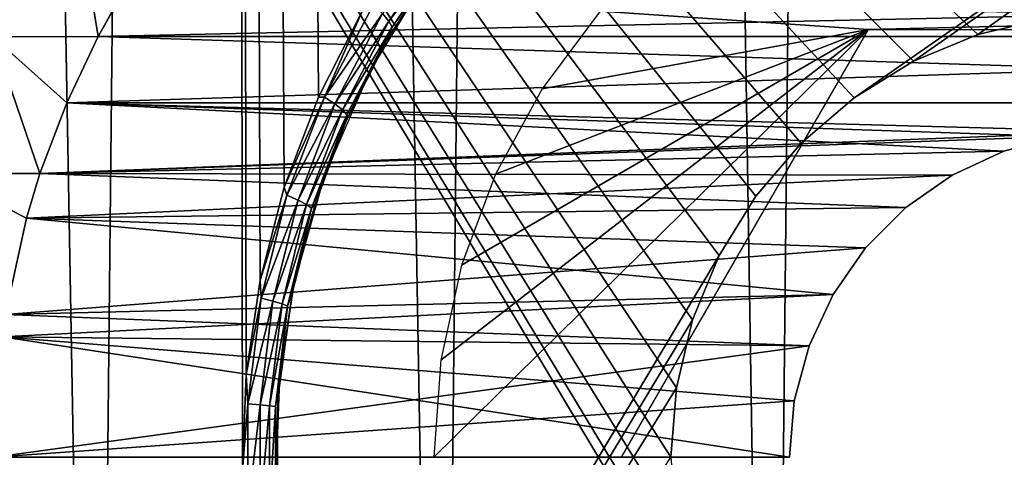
# Model space of a CAD drawing. Header units: millimetres. Extents: x -24 to 30, y -64 to 68.
# Tile 85 of 149: x 9.45 to 14.44, y 11 to 13.22. Entities that reach past the tile are written whole.
import ezdxf

# ---------------------------------------------------------------- set-up
doc = ezdxf.new("R2010")
doc.units = ezdxf.units.MM
doc.header["$LTSCALE"] = 52.148148
for name, color, linetype in [('1', 7, 'CONTINUOUS'), ('147', 7, 'CONTINUOUS'), ('2', 7, 'CONTINUOUS'), ('22', 7, 'CONTINUOUS'), ('4', 7, 'CONTINUOUS'), ('5', 7, 'CONTINUOUS'), ('8', 7, 'CONTINUOUS'), ('82', 7, 'CONTINUOUS'), ('83', 7, 'CONTINUOUS'), ('85', 7, 'CONTINUOUS')]:
    doc.layers.add(name, color=color, linetype=linetype)

msp = doc.modelspace()

# ---------------------------------------------------------------- linework, layer by layer
at = {"layer": '1', "color": 253, "linetype": 'Continuous', "true_color": 0xaab4c3}
for points in [[(8.0243, 5, -23.1487), (8.6878, 68.2, -22.9079), (9.834, 5, -22.4397), (8.0243, 5, -23.1487)], [(8.6878, 68.2, -22.9079), (10.503, 68.2, -22.1345), (9.834, 5, -22.4397), (8.6878, 68.2, -22.9079)], [(9.834, 5, -22.4397), (10.503, 68.2, -22.1345), (11.5819, 5, -21.5896), (9.834, 5, -22.4397)], [(10.503, 68.2, -22.1345), (12.25, 68.2, -21.2176), (11.5819, 5, -21.5896), (10.503, 68.2, -22.1345)], [(11.5819, 5, -21.5896), (12.25, 68.2, -21.2176), (13.2568, 5, -20.6035), (11.5819, 5, -21.5896)], [(12.25, 68.2, -21.2176), (13.9176, 68.2, -20.1631), (13.2568, 5, -20.6035), (12.25, 68.2, -21.2176)], [(13.2568, 5, -20.6035), (13.9176, 68.2, -20.1631), (14.8484, 5, -19.4878), (13.2568, 5, -20.6035)], [(13.9176, 68.2, -20.1631), (15.4949, 68.2, -18.9778), (14.8484, 5, -19.4878), (13.9176, 68.2, -20.1631)]]:
    msp.add_3dface(points, dxfattribs=at)
at = {"layer": '147', "color": 18, "linetype": 'Continuous', "true_color": 0x000000}
for points in [[(12.3927, 13.2593, 12.7), (12.0977, 12.8652, 12.7), (13.75, 13.1651, 12.7), (12.3927, 13.2593, 12.7)], [(17.6073, 13.2593, 12.7), (12.3927, 13.2593, 12.7), (13.75, 13.1651, 12.7), (17.6073, 13.2593, 12.7)], [(16.25, 13.1651, 12.7), (17.6073, 13.2593, 12.7), (13.75, 13.1651, 12.7), (16.25, 13.1651, 12.7)], [(11.5851, 11.491, 12.7), (11.55, 11, 12.7), (13.75, 13.1651, 12.7), (11.5851, 11.491, 12.7)], [(13.75, 13.1651, 12.7), (11.55, 11, 12.7), (12.5, 11, 12.7), (13.75, 13.1651, 12.7)], [(11.6897, 11.972, 12.7), (11.5851, 11.491, 12.7), (13.75, 13.1651, 12.7), (11.6897, 11.972, 12.7)], [(11.8618, 12.4332, 12.7), (11.6897, 11.972, 12.7), (13.75, 13.1651, 12.7), (11.8618, 12.4332, 12.7)], [(12.0977, 12.8652, 12.7), (11.8618, 12.4332, 12.7), (13.75, 13.1651, 12.7), (12.0977, 12.8652, 12.7)]]:
    msp.add_3dface(points, dxfattribs=at)
at = {"layer": '2', "color": 253, "linetype": 'Continuous', "true_color": 0xaab4c3}
for points in [[(8.0243, 5, 23.1487), (9.834, 5, 22.4397), (8.6878, 68.2, 22.9079), (8.0243, 5, 23.1487)], [(8.6878, 68.2, 22.9079), (9.834, 5, 22.4397), (10.503, 68.2, 22.1345), (8.6878, 68.2, 22.9079)], [(9.834, 5, 22.4397), (10.58, 10.9368, 22.0978), (10.503, 68.2, 22.1345), (9.834, 5, 22.4397)], [(10.9656, 12.8233, 21.909), (11.189, 13.2618, 21.7958), (10.503, 68.2, 22.1345), (10.9656, 12.8233, 21.909)], [(10.7923, 12.3669, 21.9949), (10.9656, 12.8233, 21.909), (10.503, 68.2, 22.1345), (10.7923, 12.3669, 21.9949)], [(10.67, 11.8974, 22.0545), (10.7923, 12.3669, 21.9949), (10.503, 68.2, 22.1345), (10.67, 11.8974, 22.0545)], [(10.5991, 11.4189, 22.0887), (10.67, 11.8974, 22.0545), (10.503, 68.2, 22.1345), (10.5991, 11.4189, 22.0887)], [(10.58, 10.9368, 22.0978), (10.5991, 11.4189, 22.0887), (10.503, 68.2, 22.1345), (10.58, 10.9368, 22.0978)]]:
    msp.add_3dface(points, dxfattribs=at)
at = {"layer": '22', "color": 253, "linetype": 'Continuous', "true_color": 0xaab4c3}
for points in [[(11.6032, 13.6208, 21.5063), (11.2889, 13.2465, 21.7202), (11.322, 13.2088, 21.66), (11.6032, 13.6208, 21.5063)], [(11.6032, 13.6208, 21.5063), (11.322, 13.2088, 21.66), (11.6138, 13.5851, 21.4373), (11.6032, 13.6208, 21.5063)], [(11.6138, 13.5851, 21.4373), (11.322, 13.2088, 21.66), (11.3385, 13.1778, 21.5899), (11.6138, 13.5851, 21.4373)], [(11.5638, 13.5009, 21.3886), (11.6138, 13.5851, 21.4373), (11.3385, 13.1778, 21.5899), (11.5638, 13.5009, 21.3886)], [(11.3123, 13.1127, 21.5289), (11.5638, 13.5009, 21.3886), (11.3385, 13.1778, 21.5899), (11.3123, 13.1127, 21.5289)], [(11.2415, 13.2885, 21.7664), (11.189, 13.2618, 21.7958), (10.9956, 12.824, 21.8923), (11.2415, 13.2885, 21.7664)], [(11.2415, 13.2885, 21.7664), (10.9956, 12.824, 21.8923), (11.2889, 13.2465, 21.7202), (11.2415, 13.2885, 21.7664)], [(11.189, 13.2618, 21.7958), (10.9656, 12.8233, 21.909), (10.9956, 12.824, 21.8923), (11.189, 13.2618, 21.7958)], [(11.2889, 13.2465, 21.7202), (10.9956, 12.824, 21.8923), (11.0487, 12.7902, 21.8455), (11.2889, 13.2465, 21.7202)], [(11.2889, 13.2465, 21.7202), (11.0487, 12.7902, 21.8455), (11.322, 13.2088, 21.66), (11.2889, 13.2465, 21.7202)], [(11.322, 13.2088, 21.66), (11.0487, 12.7902, 21.8455), (11.0873, 12.7597, 21.7845), (11.322, 13.2088, 21.66)], [(11.322, 13.2088, 21.66), (11.0873, 12.7597, 21.7845), (11.3385, 13.1778, 21.5899), (11.322, 13.2088, 21.66)], [(11.3385, 13.1778, 21.5899), (11.0873, 12.7597, 21.7845), (11.1089, 12.7344, 21.7135), (11.3385, 13.1778, 21.5899)], [(11.3123, 13.1127, 21.5289), (11.3385, 13.1778, 21.5899), (11.1089, 12.7344, 21.7135), (11.3123, 13.1127, 21.5289)], [(11.1062, 12.7031, 21.6408), (11.3123, 13.1127, 21.5289), (11.1089, 12.7344, 21.7135), (11.1062, 12.7031, 21.6408)], [(10.9656, 12.8233, 21.909), (10.7923, 12.3669, 21.9949), (10.9956, 12.824, 21.8923), (10.9656, 12.8233, 21.909)], [(10.9956, 12.824, 21.8923), (10.7923, 12.3669, 21.9949), (10.8048, 12.3272, 21.9874), (10.9956, 12.824, 21.8923)], [(10.9956, 12.824, 21.8923), (10.8048, 12.3272, 21.9874), (11.0487, 12.7902, 21.8455), (10.9956, 12.824, 21.8923)], [(11.0487, 12.7902, 21.8455), (10.8048, 12.3272, 21.9874), (10.8623, 12.3024, 21.9402), (11.0487, 12.7902, 21.8455)], [(11.0487, 12.7902, 21.8455), (10.8623, 12.3024, 21.9402), (11.0873, 12.7597, 21.7845), (11.0487, 12.7902, 21.8455)], [(11.0873, 12.7597, 21.7845), (10.8623, 12.3024, 21.9402), (10.9053, 12.28, 21.8786), (11.0873, 12.7597, 21.7845)], [(11.0873, 12.7597, 21.7845), (10.9053, 12.28, 21.8786), (11.1089, 12.7344, 21.7135), (11.0873, 12.7597, 21.7845)], [(11.1089, 12.7344, 21.7135), (10.9053, 12.28, 21.8786), (10.9308, 12.2613, 21.8069), (11.1089, 12.7344, 21.7135)], [(11.1062, 12.7031, 21.6408), (11.1089, 12.7344, 21.7135), (10.9308, 12.2613, 21.8069), (11.1062, 12.7031, 21.6408)], [(10.9463, 12.2768, 21.7256), (11.1062, 12.7031, 21.6408), (10.9308, 12.2613, 21.8069), (10.9463, 12.2768, 21.7256)], [(10.7923, 12.3669, 21.9949), (10.67, 11.8974, 22.0545), (10.8048, 12.3272, 21.9874), (10.7923, 12.3669, 21.9949)], [(10.8048, 12.3272, 21.9874), (10.67, 11.8974, 22.0545), (10.6745, 11.8062, 22.0512), (10.8048, 12.3272, 21.9874)], [(10.8048, 12.3272, 21.9874), (10.6745, 11.8062, 22.0512), (10.8623, 12.3024, 21.9402), (10.8048, 12.3272, 21.9874)], [(10.8623, 12.3024, 21.9402), (10.6745, 11.8062, 22.0512), (10.735, 11.7911, 22.0036), (10.8623, 12.3024, 21.9402)], [(10.8623, 12.3024, 21.9402), (10.735, 11.7911, 22.0036), (10.9053, 12.28, 21.8786), (10.8623, 12.3024, 21.9402)], [(10.9053, 12.28, 21.8786), (10.735, 11.7911, 22.0036), (10.7809, 11.7774, 21.9417), (10.9053, 12.28, 21.8786)], [(10.9053, 12.28, 21.8786), (10.7809, 11.7774, 21.9417), (10.9308, 12.2613, 21.8069), (10.9053, 12.28, 21.8786)], [(10.8335, 11.8382, 21.7844), (10.9463, 12.2768, 21.7256), (10.9308, 12.2613, 21.8069), (10.8335, 11.8382, 21.7844)], [(10.9308, 12.2613, 21.8069), (10.7809, 11.7774, 21.9417), (10.8093, 11.7659, 21.8695), (10.9308, 12.2613, 21.8069)], [(10.8335, 11.8382, 21.7844), (10.9308, 12.2613, 21.8069), (10.8093, 11.7659, 21.8695), (10.8335, 11.8382, 21.7844)], [(10.67, 11.8974, 22.0545), (10.5991, 11.4189, 22.0887), (10.6745, 11.8062, 22.0512), (10.67, 11.8974, 22.0545)], [(10.768, 11.3913, 21.8182), (10.8335, 11.8382, 21.7844), (10.8093, 11.7659, 21.8695), (10.768, 11.3913, 21.8182)], [(10.6745, 11.8062, 22.0512), (10.5991, 11.4189, 22.0887), (10.6084, 11.2704, 22.0832), (10.6745, 11.8062, 22.0512)], [(10.6745, 11.8062, 22.0512), (10.6084, 11.2704, 22.0832), (10.735, 11.7911, 22.0036), (10.6745, 11.8062, 22.0512)], [(10.735, 11.7911, 22.0036), (10.6084, 11.2704, 22.0832), (10.6704, 11.2653, 22.0355), (10.735, 11.7911, 22.0036)], [(10.735, 11.7911, 22.0036), (10.6704, 11.2653, 22.0355), (10.7809, 11.7774, 21.9417), (10.735, 11.7911, 22.0036)], [(10.7809, 11.7774, 21.9417), (10.6704, 11.2653, 22.0355), (10.7179, 11.2607, 21.9733), (10.7809, 11.7774, 21.9417)], [(10.7809, 11.7774, 21.9417), (10.7179, 11.2607, 21.9733), (10.8093, 11.7659, 21.8695), (10.7809, 11.7774, 21.9417)], [(10.8093, 11.7659, 21.8695), (10.7179, 11.2607, 21.9733), (10.7476, 11.2568, 21.9009), (10.8093, 11.7659, 21.8695)], [(10.768, 11.3913, 21.8182), (10.8093, 11.7659, 21.8695), (10.7476, 11.2568, 21.9009), (10.768, 11.3913, 21.8182)], [(10.5991, 11.4189, 22.0887), (10.58, 10.9368, 22.0978), (10.6084, 11.2704, 22.0832), (10.5991, 11.4189, 22.0887)], [(10.7504, 10.941, 21.8272), (10.768, 11.3913, 21.8182), (10.7476, 11.2568, 21.9009), (10.7504, 10.941, 21.8272)], [(10.6084, 11.2704, 22.0832), (10.58, 10.9368, 22.0978), (10.6084, 10.7295, 22.0832), (10.6084, 11.2704, 22.0832)], [(10.6084, 11.2704, 22.0832), (10.6084, 10.7295, 22.0832), (10.6704, 11.2653, 22.0355), (10.6084, 11.2704, 22.0832)], [(10.6704, 11.2653, 22.0355), (10.6084, 10.7295, 22.0832), (10.6704, 10.7346, 22.0355), (10.6704, 11.2653, 22.0355)], [(10.6704, 11.2653, 22.0355), (10.6704, 10.7346, 22.0355), (10.7179, 11.2607, 21.9733), (10.6704, 11.2653, 22.0355)], [(10.7179, 11.2607, 21.9733), (10.6704, 10.7346, 22.0355), (10.7179, 10.7392, 21.9733), (10.7179, 11.2607, 21.9733)], [(10.7179, 11.2607, 21.9733), (10.7179, 10.7392, 21.9733), (10.7476, 11.2568, 21.9009), (10.7179, 11.2607, 21.9733)], [(10.7476, 11.2568, 21.9009), (10.7179, 10.7392, 21.9733), (10.7476, 10.7431, 21.9009), (10.7476, 11.2568, 21.9009)], [(10.7504, 10.941, 21.8272), (10.7476, 11.2568, 21.9009), (10.7476, 10.7431, 21.9009), (10.7504, 10.941, 21.8272)]]:
    msp.add_3dface(points, dxfattribs=at)
at = {"layer": '4', "color": 253, "linetype": 'Continuous', "true_color": 0xaab4c3}
for points in [[(23.9844, 20, 5), (16.3225, 12.8203, 5), (7, 20, 5), (23.9844, 20, 5)], [(12.7777, 11.352, 5), (12.75, 11, 5), (7, 20, 5), (12.7777, 11.352, 5)], [(12.75, 11, 5), (12.7777, 10.648, 5), (7, 20, 5), (12.75, 11, 5)], [(12.8601, 11.6953, 5), (12.7777, 11.352, 5), (7, 20, 5), (12.8601, 11.6953, 5)], [(12.9952, 12.0215, 5), (12.8601, 11.6953, 5), (7, 20, 5), (12.9952, 12.0215, 5)], [(13.1797, 12.3225, 5), (12.9952, 12.0215, 5), (7, 20, 5), (13.1797, 12.3225, 5)], [(13.409, 12.591, 5), (13.1797, 12.3225, 5), (7, 20, 5), (13.409, 12.591, 5)], [(13.6775, 12.8203, 5), (13.409, 12.591, 5), (7, 20, 5), (13.6775, 12.8203, 5)], [(13.9785, 13.0048, 5), (13.6775, 12.8203, 5), (7, 20, 5), (13.9785, 13.0048, 5)], [(14.3047, 13.1399, 5), (13.9785, 13.0048, 5), (7, 20, 5), (14.3047, 13.1399, 5)], [(14.648, 13.2223, 5), (14.3047, 13.1399, 5), (7, 20, 5), (14.648, 13.2223, 5)], [(15.6953, 13.1399, 5), (15.352, 13.2223, 5), (7, 20, 5), (15.6953, 13.1399, 5)], [(16.0215, 13.0048, 5), (15.6953, 13.1399, 5), (7, 20, 5), (16.0215, 13.0048, 5)], [(16.3225, 12.8203, 5), (16.0215, 13.0048, 5), (7, 20, 5), (16.3225, 12.8203, 5)], [(12.8601, 10.3047, 5), (12.9952, 9.9785, 5), (7, 20, 5), (12.8601, 10.3047, 5)], [(7, 20, 5), (12.9952, 9.9785, 5), (7, 2, 5), (7, 20, 5)], [(12.7777, 10.648, 5), (12.8601, 10.3047, 5), (7, 20, 5), (12.7777, 10.648, 5)]]:
    msp.add_3dface(points, dxfattribs=at)
at = {"layer": '5', "color": 253, "linetype": 'Continuous', "true_color": 0xaab4c3}
for points in [[(13.6775, 12.8203, -5), (23.9844, 20, -5), (7, 20, -5), (13.6775, 12.8203, -5)], [(13.409, 12.591, -5), (13.6775, 12.8203, -5), (7, 20, -5), (13.409, 12.591, -5)], [(13.1797, 12.3225, -5), (13.409, 12.591, -5), (7, 20, -5), (13.1797, 12.3225, -5)], [(12.9952, 12.0215, -5), (13.1797, 12.3225, -5), (7, 20, -5), (12.9952, 12.0215, -5)], [(7, 2, -5), (12.9952, 12.0215, -5), (7, 20, -5), (7, 2, -5)], [(13.9785, 13.0048, -5), (23.9844, 20, -5), (13.6775, 12.8203, -5), (13.9785, 13.0048, -5)], [(14.3047, 13.1399, -5), (23.9844, 20, -5), (13.9785, 13.0048, -5), (14.3047, 13.1399, -5)], [(14.648, 13.2223, -5), (23.9844, 20, -5), (14.3047, 13.1399, -5), (14.648, 13.2223, -5)], [(12.8601, 11.6953, -5), (12.9952, 12.0215, -5), (7, 2, -5), (12.8601, 11.6953, -5)], [(12.7777, 11.352, -5), (12.8601, 11.6953, -5), (7, 2, -5), (12.7777, 11.352, -5)], [(12.75, 11, -5), (12.7777, 11.352, -5), (7, 2, -5), (12.75, 11, -5)]]:
    msp.add_3dface(points, dxfattribs=at)
at = {"layer": '8', "color": 253, "linetype": 'Continuous', "true_color": 0xaab4c3}
for points in [[(11.5638, 13.5009, 21.3886), (11.3123, 13.1127, 21.5289), (11.5279, 13.4509, 8.7), (11.5638, 13.5009, 21.3886)], [(11.5279, 13.4509, 8.7), (11.3123, 13.1127, 21.5289), (11.2265, 12.9553, 8.7), (11.5279, 13.4509, 8.7)], [(11.3123, 13.1127, 21.5289), (11.1062, 12.7031, 21.6408), (11.2265, 12.9553, 8.7), (11.3123, 13.1127, 21.5289)], [(11.2265, 12.9553, 8.7), (11.1062, 12.7031, 21.6408), (10.9954, 12.4232, 8.7), (11.2265, 12.9553, 8.7)], [(11.1062, 12.7031, 21.6408), (10.9463, 12.2768, 21.7256), (10.9954, 12.4232, 8.7), (11.1062, 12.7031, 21.6408)], [(10.9954, 12.4232, 8.7), (10.9463, 12.2768, 21.7256), (10.8389, 11.8647, 8.7), (10.9954, 12.4232, 8.7)], [(10.9463, 12.2768, 21.7256), (10.8335, 11.8382, 21.7844), (10.8389, 11.8647, 8.7), (10.9463, 12.2768, 21.7256)], [(10.8389, 11.8647, 8.7), (10.768, 11.3913, 21.8182), (10.7599, 11.29, 8.7), (10.8389, 11.8647, 8.7)], [(10.8335, 11.8382, 21.7844), (10.768, 11.3913, 21.8182), (10.8389, 11.8647, 8.7), (10.8335, 11.8382, 21.7844)], [(10.768, 11.3913, 21.8182), (10.7504, 10.941, 21.8272), (10.7599, 11.29, 8.7), (10.768, 11.3913, 21.8182)], [(10.7599, 11.29, 8.7), (10.7504, 10.941, 21.8272), (10.7599, 10.71, 8.7), (10.7599, 11.29, 8.7)]]:
    msp.add_3dface(points, dxfattribs=at)
at = {"layer": '82', "color": 253, "linetype": 'Continuous', "true_color": 0xaab4c3}
for points in [[(9.9738, 13.3527, 4.9), (9.8494, 13.1303, 4.9), (20.0262, 13.3528, 4.9), (9.9738, 13.3527, 4.9)], [(20.0262, 13.3528, 4.9), (9.8494, 13.1303, 4.9), (20.1506, 13.1304, 4.9), (20.0262, 13.3528, 4.9)], [(9.8494, 13.1303, 4.9), (9.6903, 12.7952, 4.9), (20.1506, 13.1304, 4.9), (9.8494, 13.1303, 4.9)], [(20.1506, 13.1304, 4.9), (9.6903, 12.7952, 4.9), (20.3096, 12.7953, 4.9), (20.1506, 13.1304, 4.9)], [(9.5548, 12.4374, 4.9), (15, 12.65, 4.9), (9.6903, 12.7952, 4.9), (9.5548, 12.4374, 4.9)], [(9.6903, 12.7952, 4.9), (15, 12.65, 4.9), (20.3096, 12.7953, 4.9), (9.6903, 12.7952, 4.9)], [(14.7135, 12.6249, 4.9), (15, 12.65, 4.9), (9.5548, 12.4374, 4.9), (14.7135, 12.6249, 4.9)], [(14.4357, 12.5505, 4.9), (14.7135, 12.6249, 4.9), (9.5548, 12.4374, 4.9), (14.4357, 12.5505, 4.9)], [(14.175, 12.4289, 4.9), (14.4357, 12.5505, 4.9), (9.5548, 12.4374, 4.9), (14.175, 12.4289, 4.9)], [(9.4862, 12.2115, 4.9), (14.175, 12.4289, 4.9), (9.5548, 12.4374, 4.9), (9.4862, 12.2115, 4.9)], [(13.9394, 12.264, 4.9), (14.175, 12.4289, 4.9), (9.4862, 12.2115, 4.9), (13.9394, 12.264, 4.9)], [(13.736, 12.0606, 4.9), (13.9394, 12.264, 4.9), (9.4862, 12.2115, 4.9), (13.736, 12.0606, 4.9)], [(9.3799, 11.7235, 4.9), (13.736, 12.0606, 4.9), (9.4862, 12.2115, 4.9), (9.3799, 11.7235, 4.9)], [(13.5711, 11.825, 4.9), (13.736, 12.0606, 4.9), (9.3799, 11.7235, 4.9), (13.5711, 11.825, 4.9)], [(13.4495, 11.5643, 4.9), (13.5711, 11.825, 4.9), (9.3631, 11.6103, 4.9), (13.4495, 11.5643, 4.9)], [(9.3631, 11.6103, 4.9), (13.5711, 11.825, 4.9), (9.3799, 11.7235, 4.9), (9.3631, 11.6103, 4.9)], [(9.322, 11, 4.9), (13.4495, 11.5643, 4.9), (9.3631, 11.6103, 4.9), (9.322, 11, 4.9)], [(13.4495, 11.5643, 4.9), (9.322, 11, 4.9), (13.3751, 11.2865, 4.9), (13.4495, 11.5643, 4.9)], [(13.3751, 11.2865, 4.9), (9.322, 11, 4.9), (13.35, 11, 4.9), (13.3751, 11.2865, 4.9)]]:
    msp.add_3dface(points, dxfattribs=at)
at = {"layer": '83', "color": 253, "linetype": 'Continuous', "true_color": 0xaab4c3}
for points in [[(9.9737, 13.3527, -4.9), (20.1506, 13.1304, -4.9), (9.8494, 13.1303, -4.9), (9.9737, 13.3527, -4.9)], [(20.0263, 13.3526, -4.9), (20.1506, 13.1304, -4.9), (9.9737, 13.3527, -4.9), (20.0263, 13.3526, -4.9)], [(9.8494, 13.1303, -4.9), (20.3097, 12.7952, -4.9), (9.6903, 12.7951, -4.9), (9.8494, 13.1303, -4.9)], [(20.1506, 13.1304, -4.9), (20.3097, 12.7952, -4.9), (9.8494, 13.1303, -4.9), (20.1506, 13.1304, -4.9)], [(9.6903, 12.7951, -4.9), (14.4357, 12.5505, -4.9), (9.5548, 12.4374, -4.9), (9.6903, 12.7951, -4.9)], [(20.3097, 12.7952, -4.9), (15, 12.65, -4.9), (9.6903, 12.7951, -4.9), (20.3097, 12.7952, -4.9)], [(14.7135, 12.6249, -4.9), (14.4357, 12.5505, -4.9), (9.6903, 12.7951, -4.9), (14.7135, 12.6249, -4.9)], [(15, 12.65, -4.9), (14.7135, 12.6249, -4.9), (9.6903, 12.7951, -4.9), (15, 12.65, -4.9)], [(14.4357, 12.5505, -4.9), (14.175, 12.4289, -4.9), (9.5548, 12.4374, -4.9), (14.4357, 12.5505, -4.9)], [(9.5548, 12.4374, -4.9), (13.9394, 12.264, -4.9), (9.4862, 12.2114, -4.9), (9.5548, 12.4374, -4.9)], [(14.175, 12.4289, -4.9), (13.9394, 12.264, -4.9), (9.5548, 12.4374, -4.9), (14.175, 12.4289, -4.9)], [(13.9394, 12.264, -4.9), (13.736, 12.0606, -4.9), (9.4862, 12.2114, -4.9), (13.9394, 12.264, -4.9)], [(9.4862, 12.2114, -4.9), (13.5711, 11.825, -4.9), (9.3799, 11.7235, -4.9), (9.4862, 12.2114, -4.9)], [(13.736, 12.0606, -4.9), (13.5711, 11.825, -4.9), (9.4862, 12.2114, -4.9), (13.736, 12.0606, -4.9)], [(13.5711, 11.825, -4.9), (13.4495, 11.5643, -4.9), (9.3799, 11.7235, -4.9), (13.5711, 11.825, -4.9)], [(9.3799, 11.7235, -4.9), (13.4495, 11.5643, -4.9), (9.3631, 11.6103, -4.9), (9.3799, 11.7235, -4.9)], [(13.35, 11, -4.9), (9.322, 11, -4.9), (9.3631, 11.6103, -4.9), (13.35, 11, -4.9)], [(13.3751, 11.2865, -4.9), (13.35, 11, -4.9), (9.3631, 11.6103, -4.9), (13.3751, 11.2865, -4.9)], [(13.4495, 11.5643, -4.9), (13.3751, 11.2865, -4.9), (9.3631, 11.6103, -4.9), (13.4495, 11.5643, -4.9)]]:
    msp.add_3dface(points, dxfattribs=at)
at = {"layer": '85', "color": 253, "linetype": 'Continuous', "true_color": 0xaab4c3}
for points in [[(9.7416, 13.7903, 4.33), (9.2802, 13.7903, 3.6991), (9.3162, 13.129, 4.2709), (9.7416, 13.7903, 4.33)], [(9.2802, 13.7903, -3.6991), (9.7416, 13.7903, -4.33), (9.3162, 13.129, -4.2709), (9.2802, 13.7903, -3.6991)], [(9.8494, 13.1303, 4.9), (9.7416, 13.7903, 4.33), (9.3162, 13.129, 4.2709), (9.8494, 13.1303, 4.9)], [(9.7416, 13.7903, -4.33), (9.8494, 13.1303, -4.9), (9.3162, 13.129, -4.2709), (9.7416, 13.7903, -4.33)], [(9.8494, 13.1303, 4.9), (9.9738, 13.3527, 4.9), (9.7416, 13.7903, 4.33), (9.8494, 13.1303, 4.9)], [(9.9737, 13.3527, -4.9), (9.8494, 13.1303, -4.9), (9.7416, 13.7903, -4.33), (9.9737, 13.3527, -4.9)], [(9.5548, 12.4374, 4.9), (9.3162, 13.129, 4.2709), (9.0415, 12.4366, 4.2613), (9.5548, 12.4374, 4.9)], [(9.3162, 13.129, -4.2709), (9.5548, 12.4374, -4.9), (9.0415, 12.4366, -4.2613), (9.3162, 13.129, -4.2709)], [(9.6903, 12.7952, 4.9), (9.8494, 13.1303, 4.9), (9.3162, 13.129, 4.2709), (9.6903, 12.7952, 4.9)], [(9.8494, 13.1303, -4.9), (9.6903, 12.7951, -4.9), (9.3162, 13.129, -4.2709), (9.8494, 13.1303, -4.9)], [(9.5548, 12.4374, 4.9), (9.6903, 12.7952, 4.9), (9.3162, 13.129, 4.2709), (9.5548, 12.4374, 4.9)], [(9.6903, 12.7951, -4.9), (9.5548, 12.4374, -4.9), (9.3162, 13.129, -4.2709), (9.6903, 12.7951, -4.9)], [(9.4862, 12.2115, 4.9), (9.5548, 12.4374, 4.9), (9.0415, 12.4366, 4.2613), (9.4862, 12.2115, 4.9)], [(9.5548, 12.4374, -4.9), (9.4862, 12.2114, -4.9), (9.0415, 12.4366, -4.2613), (9.5548, 12.4374, -4.9)], [(9.3799, 11.7235, 4.9), (9.4862, 12.2115, 4.9), (9.0415, 12.4366, 4.2613), (9.3799, 11.7235, 4.9)], [(9.4862, 12.2114, -4.9), (9.3799, 11.7235, -4.9), (9.0415, 12.4366, -4.2613), (9.4862, 12.2114, -4.9)]]:
    msp.add_3dface(points, dxfattribs=at)

doc.saveas('drawing.dxf')
